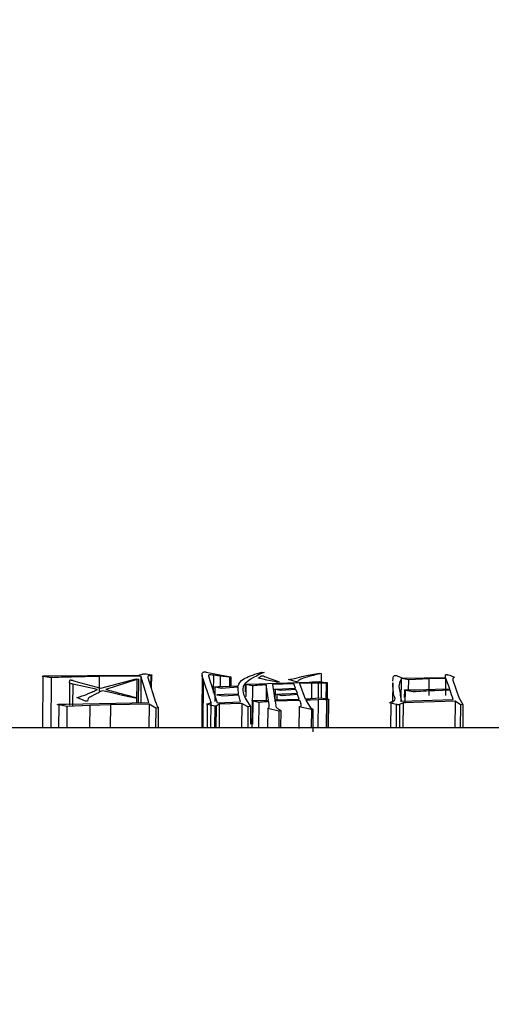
# Model space of a CAD drawing. Header units: millimetres. Extents: x -1 to 10933, y 0 to 7722.
# Tile 83 of 122: x 4144 to 4155, y 6197 to 6220. Entities that reach past the tile are written whole.
import ezdxf

# ---------------------------------------------------------------- set-up
doc = ezdxf.new("R2010")
doc.units = ezdxf.units.MM
doc.header["$LTSCALE"] = 13
doc.header["$PDSIZE"] = -1
doc.dimstyles.new('efort-st-1', dxfattribs={"dimtxt": 100, "dimasz": 100, "dimexe": 1.25, "dimexo": 0.625, "dimtad": 1, "dimdec": 0, "dimdsep": 46, "dimtxsty": 'Standard', "dimcen": 2.5, "dimclrd": 3, "dimclre": 3, "dimadec": 0, "dimazin": 0, "dimtfac": 1, "dimtmove": 0, "dimatfit": 3, "dimfxl": 1, "dimarcsym": 0})

# ---------------------------------------------------------------- blocks, each defined once
blk = doc.blocks.new('*D158')
at = {"color": 3, "lineweight": -2}
for p, q in [((3955.863, 6291.103), (4398.604, 5948.202)), ((4787.319, 5647.144), (4477.664, 5886.97))]:
    blk.add_line(p, q, dxfattribs=at)
at = {"color": 3}
blk.add_solid([(4487.87, 5900.147), (4467.459, 5873.793), (4398.604, 5948.202)], dxfattribs=at)
at = {"layer": 'Defpoints', "color": 0}
for p in [(3955.863, 6291.103), (4398.604, 5948.202)]:
    blk.add_point(p, dxfattribs=at)
at = {"color": 0, "insert": (4709.391, 5771.531), "char_height": 100, "attachment_point": 5, "rotation": 322.2423}
blk.add_mtext('R560', dxfattribs=at)

msp = doc.modelspace()

# ---------------------------------------------------------------- linework, layer by layer
at = {"color": 7, "linetype": 'Continuous', "lineweight": 25}
for p, q in [((4144.835, 6204.764), (4144.825, 6203.603)), ((4145.022, 6204.735), (4144.835, 6204.764)), ((4145.061, 6204.778), (4145.842, 6204.785)), ((4146.108, 6204.76), (4145.479, 6204.75)), ((4145.842, 6204.785), (4147.008, 6204.797)), ((4146.108, 6204.76), (4146.105, 6204.428)), ((4147.054, 6204.769), (4146.108, 6204.76)), ((4147.008, 6204.797), (4147.081, 6204.818)), ((4147.054, 6204.769), (4147.049, 6204.17)), ((4147.236, 6204.173), (4147.054, 6204.769)), ((4147.17, 6204.822), (4147.289, 6204.8)), ((4147.208, 6204.762), (4147.212, 6204.738)), ((4147.289, 6204.8), (4147.286, 6204.499)), ((4148.527, 6204.865), (4148.567, 6204.856)), ((4148.567, 6204.856), (4148.654, 6204.838)), ((4148.587, 6204.777), (4148.615, 6204.675)), ((4148.654, 6204.838), (4148.839, 6204.803)), ((4148.697, 6204.792), (4148.693, 6204.398)), ((4148.85, 6204.773), (4148.697, 6204.792)), ((4148.839, 6204.803), (4149.088, 6204.757)), ((4149.061, 6204.746), (4148.85, 6204.773)), ((4149.061, 6204.746), (4149.059, 6204.543)), ((4149.088, 6204.757), (4149.061, 6204.746)), ((4149.088, 6204.757), (4149.086, 6204.544)), ((4149.732, 6204.741), (4149.771, 6204.77)), ((4149.74, 6204.848), (4149.795, 6204.862)), ((4149.795, 6204.862), (4149.844, 6204.852)), ((4149.844, 6204.852), (4149.799, 6204.839)), ((4149.828, 6204.778), (4149.852, 6204.766)), ((4149.852, 6204.766), (4149.896, 6204.745)), ((4149.896, 6204.745), (4149.972, 6204.717)), ((4151.011, 6204.825), (4151.091, 6204.839)), ((4151.135, 6204.828), (4151.038, 6204.807)), ((4151.091, 6204.839), (4151.135, 6204.828)), ((4151.135, 6204.828), (4151.133, 6204.512)), ((4152.855, 6204.782), (4152.986, 6204.726)), ((4152.986, 6204.726), (4153.95, 6204.744)), ((4153.948, 6204.777), (4153.95, 6204.797)), ((4153.95, 6204.744), (4153.948, 6204.777)), ((4154.013, 6204.802), (4154.047, 6204.791)), ((4154.047, 6204.791), (4154.094, 6204.774)), ((4154.094, 6204.774), (4154.137, 6204.755)), ((4145.022, 6204.735), (4145.012, 6203.603)), ((4145.437, 6204.628), (4145.433, 6204.115)), ((4145.437, 6204.628), (4145.441, 6204.663)), ((4146.07, 6204.468), (4145.51, 6204.593)), ((4145.512, 6204.675), (4145.579, 6204.654)), ((4145.579, 6204.654), (4146.145, 6204.499)), ((4146.145, 6204.499), (4146.913, 6204.705)), ((4146.957, 6204.694), (4146.255, 6204.471)), ((4146.913, 6204.705), (4146.954, 6204.714)), ((4146.957, 6204.694), (4146.952, 6204.168)), ((4146.954, 6204.714), (4146.999, 6204.703)), ((4146.999, 6204.703), (4146.957, 6204.694)), ((4146.999, 6204.703), (4146.994, 6204.169)), ((4147.212, 6204.738), (4147.384, 6204.183)), ((4148.617, 6204.255), (4148.465, 6204.702)), ((4148.615, 6204.675), (4148.783, 6204.168)), ((4148.73, 6204.532), (4148.727, 6204.194)), ((4148.73, 6204.532), (4148.8, 6204.534)), ((4148.868, 6204.495), (4148.733, 6204.523)), ((4148.8, 6204.534), (4148.919, 6204.538)), ((4149.256, 6204.522), (4148.868, 6204.495)), ((4148.919, 6204.538), (4149.252, 6204.55)), ((4149.257, 6204.491), (4149.256, 6204.522)), ((4149.413, 6204.585), (4149.411, 6204.414)), ((4149.428, 6204.579), (4149.426, 6204.308)), ((4149.578, 6204.551), (4149.428, 6204.579)), ((4149.439, 6204.591), (4149.544, 6204.593)), ((4149.544, 6204.593), (4150.11, 6204.61)), ((4149.578, 6204.551), (4149.573, 6204.006)), ((4149.821, 6204.705), (4149.745, 6204.72)), ((4149.908, 6204.684), (4149.821, 6204.705)), ((4149.893, 6204.573), (4149.889, 6204.208)), ((4149.942, 6204.229), (4149.893, 6204.573)), ((4149.985, 6204.668), (4149.908, 6204.684)), ((4149.972, 6204.717), (4150.037, 6204.692)), ((4150.148, 6204.632), (4149.985, 6204.668)), ((4150.513, 6204.596), (4150.031, 6204.579)), ((4150.031, 6204.579), (4150.086, 6204.235)), ((4150.037, 6204.692), (4150.186, 6204.64)), ((4150.11, 6204.61), (4150.637, 6204.629)), ((4150.186, 6204.64), (4150.148, 6204.632)), ((4150.567, 6204.641), (4150.396, 6204.698)), ((4150.551, 6204.496), (4150.513, 6204.596)), ((4150.601, 6204.646), (4150.567, 6204.641)), ((4150.637, 6204.629), (4150.865, 6204.637)), ((4150.92, 6204.609), (4150.641, 6204.602)), ((4150.641, 6204.602), (4150.772, 6204.259)), ((4150.865, 6204.637), (4150.935, 6204.64)), ((4151.07, 6204.612), (4150.92, 6204.609)), ((4150.935, 6204.64), (4150.994, 6204.642)), ((4150.994, 6204.642), (4151.048, 6204.646)), ((4151.048, 6204.646), (4151.097, 6204.651)), ((4151.07, 6204.612), (4151.067, 6204.275)), ((4151.135, 6204.613), (4151.07, 6204.612)), ((4151.097, 6204.651), (4151.123, 6204.646)), ((4151.123, 6204.646), (4151.256, 6204.625)), ((4151.245, 6204.615), (4151.135, 6204.613)), ((4151.245, 6204.615), (4151.241, 6204.226)), ((4151.256, 6204.625), (4151.252, 6204.222)), ((4151.275, 6204.253), (4151.278, 6204.619)), ((4152.755, 6204.62), (4152.75, 6204.173)), ((4152.95, 6204.188), (4152.955, 6204.717)), ((4153.117, 6204.687), (4152.955, 6204.717)), ((4153.115, 6204.461), (4153.117, 6204.687)), ((4153.581, 6204.708), (4153.117, 6204.687)), ((4153.96, 6204.717), (4153.581, 6204.708)), ((4153.956, 6204.33), (4153.96, 6204.717)), ((4154.046, 6204.486), (4153.96, 6204.717)), ((4154.115, 6204.707), (4154.121, 6204.677)), ((4154.121, 6204.677), (4154.255, 6204.284)), ((4146.018, 6204.445), (4146.07, 6204.468)), ((4146.184, 6204.44), (4146.14, 6204.422)), ((4146.391, 6204.392), (4146.184, 6204.44)), ((4146.635, 6204.335), (4146.391, 6204.392)), ((4146.921, 6204.269), (4146.635, 6204.335)), ((4148.905, 6204.316), (4148.787, 6204.343)), ((4148.788, 6204.354), (4148.942, 6204.36)), ((4149.269, 6204.343), (4148.905, 6204.316)), ((4148.942, 6204.36), (4149.264, 6204.372)), ((4149.254, 6204.454), (4149.257, 6204.491)), ((4149.263, 6204.41), (4149.254, 6204.454)), ((4149.264, 6204.372), (4149.263, 6204.41)), ((4149.305, 6204.188), (4149.269, 6204.343)), ((4150.096, 6204.198), (4150.099, 6204.466)), ((4150.211, 6204.445), (4150.099, 6204.466)), ((4150.11, 6204.479), (4150.551, 6204.496)), ((4150.13, 6204.36), (4150.129, 6204.236)), ((4150.136, 6204.364), (4150.182, 6204.365)), ((4150.253, 6204.329), (4150.139, 6204.355)), ((4150.182, 6204.365), (4150.241, 6204.368)), ((4150.56, 6204.469), (4150.211, 6204.445)), ((4150.241, 6204.368), (4150.326, 6204.371)), ((4150.602, 6204.353), (4150.253, 6204.329)), ((4150.326, 6204.371), (4150.598, 6204.383)), ((4150.598, 6204.383), (4150.56, 6204.469)), ((4150.638, 6204.253), (4150.602, 6204.353)), ((4153.02, 6204.456), (4153.018, 6204.284)), ((4153.04, 6204.159), (4153.043, 6204.446)), ((4153.21, 6204.413), (4153.043, 6204.446)), ((4153.049, 6204.46), (4153.309, 6204.465)), ((4153.309, 6204.465), (4153.727, 6204.476)), ((4154.056, 6204.455), (4153.708, 6204.442)), ((4153.727, 6204.476), (4154.046, 6204.486)), ((4145.192, 6204.118), (4145.186, 6203.603)), ((4145.378, 6204.081), (4145.192, 6204.118)), ((4145.357, 6204.137), (4147.236, 6204.173)), ((4145.378, 6204.081), (4145.372, 6203.603)), ((4145.898, 6204.109), (4145.378, 6204.081)), ((4145.8, 6204.204), (4145.6, 6204.284)), ((4145.844, 6204.208), (4145.8, 6204.204)), ((4146.362, 6204.119), (4145.898, 6204.109)), ((4147.237, 6204.136), (4146.362, 6204.119)), ((4146.958, 6204.281), (4146.921, 6204.269)), ((4147.237, 6204.136), (4147.231, 6203.603)), ((4147.393, 6204.046), (4147.237, 6204.136)), ((4147.429, 6204.078), (4147.446, 6204.051)), ((4148.557, 6204.132), (4148.551, 6203.603)), ((4148.724, 6204.093), (4148.557, 6204.132)), ((4148.724, 6204.093), (4148.718, 6203.603)), ((4148.755, 6204.093), (4148.749, 6203.603)), ((4148.828, 6204.135), (4148.755, 6204.093)), ((4148.783, 6204.168), (4149.305, 6204.188)), ((4148.828, 6204.135), (4148.822, 6203.603)), ((4149.34, 6204.155), (4148.828, 6204.135)), ((4149.34, 6204.155), (4149.334, 6203.603)), ((4149.478, 6204.074), (4149.34, 6204.155)), ((4149.438, 6204.232), (4149.537, 6204.08)), ((4149.478, 6204.074), (4149.473, 6203.603)), ((4149.537, 6204.08), (4149.478, 6204.074)), ((4149.537, 6204.08), (4149.532, 6203.685)), ((4149.572, 6204.214), (4149.57, 6204.042)), ((4149.586, 6204.208), (4149.58, 6203.684)), ((4149.725, 6204.176), (4149.586, 6204.208)), ((4149.717, 6204.223), (4149.942, 6204.229)), ((4149.725, 6204.176), (4149.719, 6203.603)), ((4149.96, 6204.115), (4149.952, 6204.195)), ((4150.086, 6204.235), (4150.638, 6204.253)), ((4150.652, 6204.223), (4150.096, 6204.202)), ((4150.096, 6204.202), (4150.105, 6204.116)), ((4150.105, 6204.116), (4150.104, 6204.101)), ((4150.639, 6204.074), (4150.633, 6203.584)), ((4150.913, 6204.013), (4150.639, 6204.074)), ((4150.669, 6204.181), (4150.652, 6204.223)), ((4150.772, 6204.259), (4151.128, 6204.278)), ((4150.891, 6204.23), (4150.787, 6204.226)), ((4150.787, 6204.226), (4150.895, 6204.057)), ((4151.066, 6204.235), (4150.891, 6204.23)), ((4151.255, 6204.24), (4151.066, 6204.235)), ((4151.128, 6204.278), (4151.292, 6204.25)), ((4151.255, 6204.24), (4151.248, 6203.603)), ((4151.295, 6204.24), (4151.255, 6204.24)), ((4151.292, 6204.25), (4151.284, 6203.603)), ((4151.295, 6204.24), (4151.287, 6203.603)), ((4151.304, 6203.603), (4151.311, 6204.245)), ((4152.713, 6204.161), (4152.707, 6203.596)), ((4152.837, 6204.13), (4152.713, 6204.161)), ((4152.837, 6204.13), (4152.831, 6203.603)), ((4152.992, 6204.169), (4152.913, 6204.13)), ((4152.939, 6204.263), (4152.951, 6204.208)), ((4152.951, 6204.208), (4154.123, 6204.239)), ((4152.992, 6204.169), (4152.986, 6203.603)), ((4154.169, 6204.202), (4152.992, 6204.169)), ((4154.169, 6204.202), (4154.162, 6203.603)), ((4154.292, 6204.123), (4154.169, 6204.202)), ((4154.255, 6204.284), (4154.346, 6204.128)), ((4154.292, 6204.123), (4154.286, 6203.603)), ((4154.346, 6204.128), (4154.292, 6204.123)), ((4154.346, 6204.128), (4154.34, 6203.603)), ((4147.393, 6204.046), (4147.387, 6203.603)), ((4147.446, 6204.051), (4147.393, 6204.046)), ((4147.446, 6204.051), (4147.441, 6203.603)), ((4149.57, 6204.042), (4149.565, 6203.603)), ((4149.925, 6204.039), (4149.92, 6203.603)), ((4150.178, 6203.981), (4149.925, 6204.039)), ((4150.139, 6204.049), (4150.152, 6204.038)), ((4150.152, 6204.038), (4150.166, 6204.025)), ((4150.166, 6204.025), (4150.219, 6203.992)), ((4150.178, 6203.981), (4150.173, 6203.603)), ((4150.219, 6203.992), (4150.178, 6203.981)), ((4150.219, 6203.992), (4150.215, 6203.603)), ((4150.895, 6204.057), (4150.95, 6204.025)), ((4150.913, 6204.013), (4150.908, 6203.603)), ((4150.95, 6204.025), (4150.913, 6204.013)), ((4150.95, 6204.025), (4150.943, 6203.511)), ((4362.977, 6203.603), (4067.792, 6203.603))]:
    msp.add_line(p, q, dxfattribs=at)
at = {"color": 8, "linetype": 'Continuous', "lineweight": 25}
for p, q in [((4147.274, 6204.787), (4147.271, 6204.546)), ((4148.85, 6204.773), (4148.848, 6204.536)), ((4145.51, 6204.593), (4145.505, 6204.101)), ((4148.465, 6204.702), (4148.455, 6203.603)), ((4150.92, 6204.609), (4150.917, 6204.267)), ((4151.135, 6204.613), (4151.132, 6204.277)), ((4153.578, 6204.336), (4153.581, 6204.708)), ((4145.898, 6204.109), (4145.892, 6203.603)), ((4146.362, 6204.119), (4146.356, 6203.603)), ((4148.635, 6204.192), (4148.629, 6203.603)), ((4151.066, 6204.235), (4151.058, 6203.603)), ((4152.913, 6204.13), (4152.907, 6203.603))]:
    msp.add_line(p, q, dxfattribs=at)
at = {"color": 7, "linetype": 'Continuous', "lineweight": 25, "flags": 128}
msp.add_lwpolyline([(4152.758, 6204.658), (4152.767, 6204.732), (4152.777, 6204.767), (4152.793, 6204.785), (4152.802, 6204.789), (4152.808, 6204.789), (4152.811, 6204.79), (4152.814, 6204.79), (4152.817, 6204.79), (4152.82, 6204.79), (4152.826, 6204.79), (4152.833, 6204.789), (4152.84, 6204.787), (4152.855, 6204.782), (4152.855, 6204.782)], dxfattribs=at)
at = {"color": 0, "linetype": 'Continuous', "lineweight": 18}
msp.add_arc((3955.863, 6291.103), 560, 262.70005, 5.95557, dxfattribs=at)
at = {"color": 8, "linetype": 'Continuous', "lineweight": 25}
msp.add_arc((3953.81, 6291.103), 201.464, 334.81382, 345.63, dxfattribs=at)
at = {"color": 7, "linetype": 'Continuous', "lineweight": 25}
for centre, radius, start, end in [((4145.452, 6201.668), 9.044, 16.5145, 17.9476), ((4138.755, 6201.308), 10.293, 16.2691, 16.6398), ((4140.203, 6201.138), 10.899, 16.0294, 16.2136)]:
    msp.add_arc(centre, radius, start, end, dxfattribs=at)
for points, knots in [([(4144.835, 6204.764), (4144.831, 6204.765), (4144.823, 6204.767), (4144.816, 6204.769), (4144.815, 6204.771), (4144.818, 6204.772), (4144.823, 6204.774), (4144.836, 6204.775), (4144.865, 6204.776), (4144.892, 6204.776), (4144.923, 6204.777), (4144.974, 6204.777), (4145.024, 6204.778), (4145.061, 6204.778)], [0, 0, 0, 0, 0.076389, 0.126918, 0.158921, 0.190665, 0.220781, 0.253469, 0.340296, 0.502217, 0.517882, 0.644688, 1, 1, 1, 1]), ([(4145.479, 6204.75), (4145.4, 6204.749), (4145.243, 6204.747), (4145.096, 6204.739), (4145.022, 6204.735)], [0, 0, 0, 0, 0.49752, 1, 1, 1, 1]), ([(4147.081, 6204.818), (4147.087, 6204.819), (4147.097, 6204.822), (4147.112, 6204.824), (4147.123, 6204.825), (4147.13, 6204.826), (4147.138, 6204.826), (4147.147, 6204.825), (4147.159, 6204.824), (4147.166, 6204.823), (4147.17, 6204.822)], [0, 0, 0, 0, 0.305683, 0.502025, 0.565777, 0.626144, 0.686623, 0.750689, 0.851894, 1, 1, 1, 1]), ([(4147.274, 6204.787), (4147.253, 6204.784), (4147.211, 6204.776), (4147.209, 6204.767), (4147.208, 6204.762)], [0, 0, 0, 0, 0.498291, 1, 1, 1, 1]), ([(4147.289, 6204.8), (4147.291, 6204.8), (4147.296, 6204.799), (4147.301, 6204.797), (4147.301, 6204.795), (4147.296, 6204.792), (4147.284, 6204.789), (4147.274, 6204.787)], [0, 0, 0, 0, 0.139566, 0.250287, 0.370092, 0.501982, 1, 1, 1, 1]), ([(4148.44, 6204.797), (4148.437, 6204.468), (4148.434, 6204.069), (4148.43, 6203.671), (4148.43, 6203.603)], [0, 0, 0, 0, 0.828528, 1, 1, 1, 1]), ([(4148.465, 6204.702), (4148.454, 6204.732), (4148.442, 6204.763), (4148.44, 6204.792), (4148.44, 6204.792), (4148.44, 6204.793), (4148.44, 6204.808), (4148.434, 6204.829), (4148.454, 6204.852), (4148.464, 6204.863), (4148.477, 6204.867), (4148.483, 6204.868), (4148.487, 6204.869), (4148.491, 6204.869), (4148.495, 6204.869), (4148.5, 6204.869), (4148.506, 6204.868), (4148.516, 6204.867), (4148.522, 6204.866), (4148.527, 6204.865)], [0, 0, 0, 0, 0.500817, 0.500968, 0.502031, 0.504869, 0.515416, 0.751145, 0.876261, 0.938644, 0.948256, 0.955937, 0.959311, 0.962556, 0.965839, 0.969322, 0.9753, 0.98225, 1, 1, 1, 1]), ([(4148.697, 6204.792), (4148.677, 6204.794), (4148.648, 6204.797), (4148.617, 6204.801), (4148.602, 6204.801), (4148.598, 6204.801), (4148.594, 6204.801), (4148.591, 6204.8), (4148.589, 6204.799), (4148.584, 6204.791), (4148.586, 6204.784), (4148.587, 6204.777)], [0, 0, 0, 0, 0.24808, 0.371225, 0.389663, 0.405031, 0.418875, 0.43324, 0.458504, 0.496168, 1, 1, 1, 1]), ([(4149.252, 6204.55), (4149.277, 6204.604), (4149.328, 6204.715), (4149.601, 6204.803), (4149.74, 6204.848)], [0, 0, 0, 0, 0.489439, 1, 1, 1, 1]), ([(4149.799, 6204.839), (4149.622, 6204.753), (4149.265, 6204.579), (4149.38, 6204.348), (4149.438, 6204.232)], [0, 0, 0, 0, 0.497641, 1, 1, 1, 1]), ([(4149.745, 6204.72), (4149.738, 6204.721), (4149.729, 6204.724), (4149.719, 6204.726), (4149.717, 6204.727), (4149.717, 6204.727), (4149.717, 6204.727), (4149.717, 6204.727), (4149.717, 6204.728), (4149.718, 6204.729), (4149.722, 6204.733), (4149.727, 6204.738), (4149.732, 6204.741)], [0, 0, 0, 0, 0.249126, 0.324802, 0.373536, 0.373608, 0.374184, 0.37579, 0.381876, 0.40555, 0.498904, 1, 1, 1, 1]), ([(4149.771, 6204.77), (4149.773, 6204.772), (4149.778, 6204.775), (4149.783, 6204.778), (4149.789, 6204.78), (4149.794, 6204.78), (4149.8, 6204.781), (4149.806, 6204.781), (4149.81, 6204.781), (4149.815, 6204.78), (4149.821, 6204.78), (4149.825, 6204.779), (4149.828, 6204.778)], [0, 0, 0, 0, 0.327278, 0.502951, 0.572155, 0.632957, 0.690638, 0.751301, 0.779121, 0.808114, 0.875094, 1, 1, 1, 1]), ([(4150.396, 6204.698), (4150.414, 6204.7), (4150.562, 6204.715), (4150.685, 6204.769), (4150.898, 6204.805), (4151.011, 6204.825)], [0, 0, 0, 0, 0.062045, 0.499481, 1, 1, 1, 1]), ([(4151.038, 6204.807), (4150.987, 6204.795), (4150.884, 6204.772), (4150.757, 6204.732), (4150.637, 6204.692), (4150.612, 6204.661), (4150.601, 6204.646)], [0, 0, 0, 0, 0.250219, 0.497659, 0.756743, 1, 1, 1, 1]), ([(4153.95, 6204.797), (4153.95, 6204.799), (4153.951, 6204.801), (4153.956, 6204.804), (4153.961, 6204.806), (4153.965, 6204.806), (4153.97, 6204.807), (4153.975, 6204.807), (4153.98, 6204.807), (4153.987, 6204.807), (4153.996, 6204.806), (4154.005, 6204.804), (4154.01, 6204.803), (4154.013, 6204.802)], [0, 0, 0, 0, 0.2519996, 0.3941046, 0.4516438, 0.5023557, 0.5612946, 0.5887056, 0.616315, 0.6767168, 0.7504991, 0.8536641, 1, 1, 1, 1]), ([(4154.137, 6204.755), (4154.142, 6204.753), (4154.149, 6204.751), (4154.163, 6204.742), (4154.118, 6204.729), (4154.116, 6204.715), (4154.115, 6204.707)], [0, 0, 0, 0, 0.125332, 0.187951, 0.500437, 1, 1, 1, 1]), ([(4145.51, 6204.593), (4145.502, 6204.595), (4145.491, 6204.597), (4145.48, 6204.6), (4145.464, 6204.603), (4145.436, 6204.612), (4145.437, 6204.622), (4145.437, 6204.628)], [0, 0, 0, 0, 0.171311, 0.221918, 0.249163, 0.49773, 1, 1, 1, 1]), ([(4145.441, 6204.663), (4145.442, 6204.669), (4145.443, 6204.676), (4145.451, 6204.684), (4145.453, 6204.685), (4145.456, 6204.685), (4145.458, 6204.685), (4145.459, 6204.686), (4145.462, 6204.686), (4145.467, 6204.685), (4145.474, 6204.684), (4145.48, 6204.684), (4145.482, 6204.683), (4145.483, 6204.683), (4145.483, 6204.683), (4145.486, 6204.682), (4145.495, 6204.679), (4145.504, 6204.677), (4145.512, 6204.675)], [0, 0, 0, 0, 0.5019285, 0.5646729, 0.601108, 0.6142764, 0.6201274, 0.6257945, 0.6371592, 0.6508686, 0.688188, 0.7501098, 0.7502566, 0.7514124, 0.7546235, 0.766772, 0.8139742, 1, 1, 1, 1]), ([(4148.733, 6204.523), (4148.73, 6204.524), (4148.723, 6204.525), (4148.718, 6204.528), (4148.719, 6204.53), (4148.724, 6204.532), (4148.728, 6204.532), (4148.73, 6204.532)], [0, 0, 0, 0, 0.283611, 0.499877, 0.751477, 0.858882, 1, 1, 1, 1]), ([(4149.428, 6204.579), (4149.421, 6204.581), (4149.413, 6204.584), (4149.413, 6204.588), (4149.415, 6204.589), (4149.418, 6204.59), (4149.421, 6204.59), (4149.428, 6204.59), (4149.434, 6204.591), (4149.439, 6204.591)], [0, 0, 0, 0, 0.501768, 0.642773, 0.700816, 0.754063, 0.795622, 0.849367, 1, 1, 1, 1]), ([(4149.893, 6204.573), (4149.836, 6204.571), (4149.722, 6204.567), (4149.626, 6204.556), (4149.578, 6204.551)], [0, 0, 0, 0, 0.499334, 1, 1, 1, 1]), ([(4151.256, 6204.625), (4151.262, 6204.625), (4151.271, 6204.623), (4151.278, 6204.621), (4151.279, 6204.619), (4151.277, 6204.618), (4151.275, 6204.617), (4151.272, 6204.616), (4151.266, 6204.615), (4151.257, 6204.615), (4151.25, 6204.615), (4151.245, 6204.615)], [0, 0, 0, 0, 0.249509, 0.379193, 0.501623, 0.567587, 0.629568, 0.690531, 0.753585, 0.85191, 1, 1, 1, 1]), ([(4152.713, 6204.161), (4152.707, 6204.163), (4152.696, 6204.166), (4152.685, 6204.17), (4152.684, 6204.174), (4152.708, 6204.184), (4152.874, 6204.229), (4152.769, 6204.306), (4152.776, 6204.377), (4152.768, 6204.426), (4152.767, 6204.466), (4152.764, 6204.493), (4152.764, 6204.499), (4152.764, 6204.501), (4152.764, 6204.502), (4152.76, 6204.542), (4152.76, 6204.58), (4152.759, 6204.619)], [0, 0, 0, 0, 0.014562, 0.02263, 0.024714, 0.033366, 0.090358, 0.363028, 0.454225, 0.545423, 0.680212, 0.714913, 0.72409, 0.726635, 0.727396, 0.727818, 1, 1, 1, 1]), ([(4152.955, 6204.717), (4152.93, 6204.671), (4152.879, 6204.578), (4152.917, 6204.426), (4152.932, 6204.317), (4152.939, 6204.263)], [0, 0, 0, 0, 0.335477, 0.675606, 1, 1, 1, 1]), ([(4145.6, 6204.284), (4145.686, 6204.309), (4145.777, 6204.337), (4145.863, 6204.377), (4145.925, 6204.404), (4145.984, 6204.43), (4146.018, 6204.445)], [0, 0, 0, 0, 0.497066, 0.525248, 0.72635, 1, 1, 1, 1]), ([(4146.14, 6204.422), (4146.074, 6204.388), (4145.976, 6204.337), (4145.846, 6204.266), (4145.845, 6204.227), (4145.844, 6204.208)], [0, 0, 0, 0, 0.499539, 0.749572, 1, 1, 1, 1]), ([(4146.255, 6204.471), (4146.369, 6204.44), (4146.486, 6204.408), (4146.621, 6204.372), (4146.68, 6204.356), (4146.796, 6204.325), (4146.898, 6204.297), (4146.958, 6204.281)], [0, 0, 0, 0, 0.500084, 0.507776, 0.571231, 0.750056, 1, 1, 1, 1]), ([(4148.787, 6204.343), (4148.782, 6204.344), (4148.776, 6204.345), (4148.771, 6204.347), (4148.769, 6204.349), (4148.77, 6204.35), (4148.776, 6204.352), (4148.783, 6204.353), (4148.788, 6204.354)], [0, 0, 0, 0, 0.249689, 0.379089, 0.501364, 0.622201, 0.752275, 1, 1, 1, 1]), ([(4150.099, 6204.466), (4150.093, 6204.468), (4150.085, 6204.47), (4150.078, 6204.473), (4150.075, 6204.474), (4150.076, 6204.475), (4150.078, 6204.476), (4150.082, 6204.477), (4150.087, 6204.478), (4150.097, 6204.479), (4150.105, 6204.479), (4150.11, 6204.479)], [0, 0, 0, 0, 0.3297949, 0.4354604, 0.5033884, 0.5631106, 0.6269172, 0.6872031, 0.739537, 0.8511368, 1, 1, 1, 1]), ([(4150.139, 6204.355), (4150.135, 6204.357), (4150.129, 6204.359), (4150.13, 6204.362), (4150.134, 6204.364), (4150.136, 6204.364)], [0, 0, 0, 0, 0.50059, 0.749268, 1, 1, 1, 1]), ([(4153.043, 6204.446), (4153.033, 6204.449), (4153.02, 6204.452), (4153.019, 6204.457), (4153.022, 6204.458), (4153.025, 6204.459), (4153.029, 6204.459), (4153.037, 6204.46), (4153.044, 6204.46), (4153.049, 6204.46)], [0, 0, 0, 0, 0.501198, 0.636488, 0.695938, 0.754364, 0.797679, 0.851772, 1, 1, 1, 1]), ([(4153.708, 6204.442), (4153.621, 6204.439), (4153.447, 6204.433), (4153.289, 6204.42), (4153.21, 6204.413)], [0, 0, 0, 0, 0.500441, 1, 1, 1, 1]), ([(4145.192, 6204.118), (4145.187, 6204.119), (4145.179, 6204.12), (4145.169, 6204.123), (4145.165, 6204.127), (4145.168, 6204.129), (4145.173, 6204.131), (4145.18, 6204.133), (4145.198, 6204.135), (4145.258, 6204.136), (4145.313, 6204.137), (4145.357, 6204.137)], [0, 0, 0, 0, 0.073651, 0.126049, 0.190496, 0.253343, 0.283971, 0.314109, 0.378659, 0.502906, 1, 1, 1, 1]), ([(4147.384, 6204.183), (4147.392, 6204.166), (4147.4, 6204.149), (4147.406, 6204.131), (4147.406, 6204.131), (4147.406, 6204.131), (4147.407, 6204.131), (4147.407, 6204.13), (4147.41, 6204.121), (4147.416, 6204.104), (4147.424, 6204.087), (4147.429, 6204.078)], [0, 0, 0, 0, 0.499967, 0.499994, 0.500059, 0.500303, 0.501248, 0.50496, 0.519679, 0.756311, 1, 1, 1, 1]), ([(4148.557, 6204.132), (4148.553, 6204.134), (4148.548, 6204.135), (4148.546, 6204.138), (4148.546, 6204.141), (4148.565, 6204.149), (4148.603, 6204.156), (4148.631, 6204.167), (4148.643, 6204.178), (4148.639, 6204.186), (4148.635, 6204.192)], [0, 0, 0, 0, 0.064228, 0.094456, 0.125121, 0.173961, 0.498671, 0.633064, 0.748559, 1, 1, 1, 1]), ([(4148.755, 6204.093), (4148.754, 6204.093), (4148.753, 6204.092), (4148.75, 6204.091), (4148.748, 6204.091), (4148.746, 6204.091), (4148.744, 6204.091), (4148.74, 6204.091), (4148.733, 6204.092), (4148.728, 6204.092), (4148.724, 6204.093)], [0, 0, 0, 0, 0.152717, 0.273237, 0.327326, 0.381222, 0.438172, 0.500954, 0.678888, 1, 1, 1, 1]), ([(4149.586, 6204.208), (4149.581, 6204.209), (4149.574, 6204.211), (4149.571, 6204.213), (4149.571, 6204.214), (4149.573, 6204.216), (4149.576, 6204.217), (4149.579, 6204.218), (4149.592, 6204.22), (4149.625, 6204.22), (4149.657, 6204.221), (4149.69, 6204.222), (4149.706, 6204.222), (4149.717, 6204.223)], [0, 0, 0, 0, 0.126425, 0.157903, 0.188558, 0.219986, 0.253673, 0.286321, 0.316613, 0.502619, 0.751348, 0.834637, 1, 1, 1, 1]), ([(4149.952, 6204.195), (4149.912, 6204.192), (4149.832, 6204.188), (4149.761, 6204.18), (4149.725, 6204.176)], [0, 0, 0, 0, 0.499233, 1, 1, 1, 1]), ([(4149.925, 6204.039), (4149.942, 6204.051), (4149.962, 6204.066), (4149.961, 6204.085), (4149.961, 6204.096), (4149.961, 6204.106), (4149.96, 6204.113), (4149.96, 6204.115)], [0, 0, 0, 0, 0.497725, 0.588603, 0.74887, 0.916288, 1, 1, 1, 1]), ([(4150.104, 6204.101), (4150.108, 6204.093), (4150.114, 6204.075), (4150.131, 6204.058), (4150.139, 6204.049)], [0, 0, 0, 0, 0.500107, 1, 1, 1, 1]), ([(4150.639, 6204.074), (4150.653, 6204.08), (4150.68, 6204.091), (4150.688, 6204.116), (4150.682, 6204.135), (4150.679, 6204.148)], [0, 0, 0, 0, 0.2491622, 0.4987273, 1, 1, 1, 1]), ([(4151.292, 6204.25), (4151.297, 6204.25), (4151.303, 6204.248), (4151.309, 6204.246), (4151.311, 6204.245), (4151.311, 6204.244), (4151.308, 6204.243), (4151.302, 6204.241), (4151.297, 6204.241), (4151.295, 6204.24)], [0, 0, 0, 0, 0.298198, 0.409635, 0.500725, 0.603203, 0.713015, 0.842668, 1, 1, 1, 1]), ([(4152.913, 6204.13), (4152.91, 6204.129), (4152.905, 6204.126), (4152.897, 6204.123), (4152.891, 6204.123), (4152.888, 6204.123), (4152.884, 6204.123), (4152.878, 6204.123), (4152.869, 6204.124), (4152.859, 6204.126), (4152.849, 6204.128), (4152.842, 6204.129), (4152.837, 6204.13)], [0, 0, 0, 0, 0.251892, 0.377038, 0.406856, 0.435735, 0.466347, 0.50096, 0.60687, 0.749714, 0.839184, 1, 1, 1, 1])]:
    msp.add_open_spline(points, degree=3, knots=knots, dxfattribs=at)

# ---------------------------------------------------------------- dimensions: what is measured, and where the dimension line sits
at = {"color": 0}
dim = msp.add_radius_dim(center=(3955.863, 6291.103), mpoint=(4398.604, 5948.202), dimstyle='efort-st-1', dxfattribs=at)
dim.commit()
dim.dimension.update_dxf_attribs({"geometry": '*D158', "text_midpoint": (4678.392, 5731.507), "dimtype": 164})

doc.saveas('drawing.dxf')
